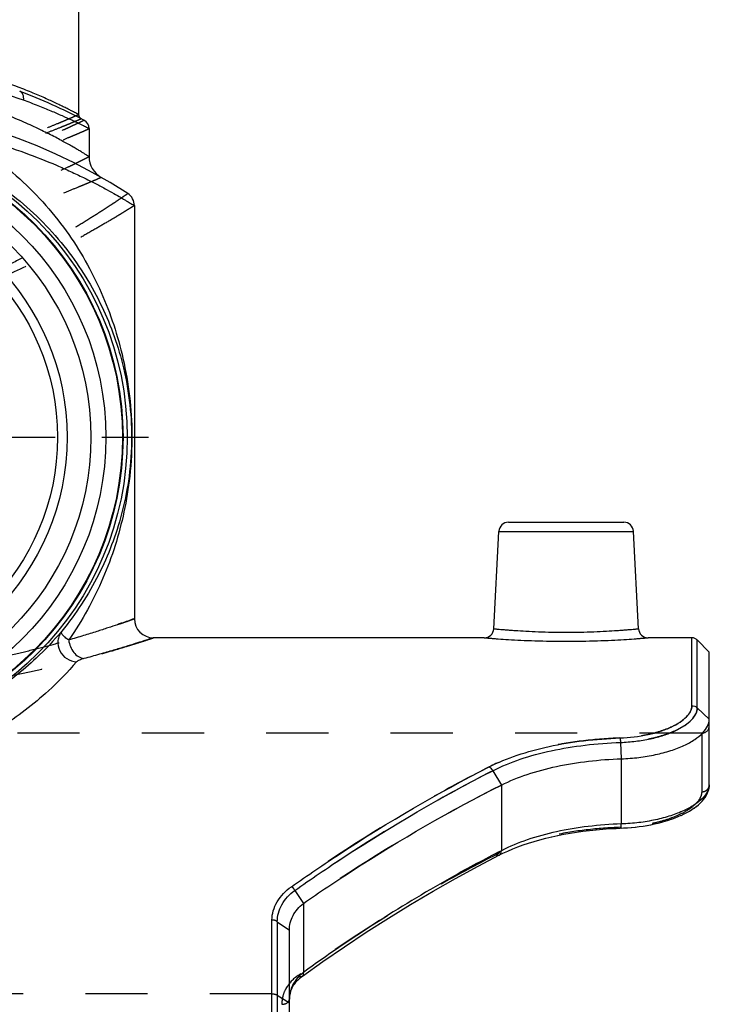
# Model space of a CAD drawing. Header units: millimetres. Extents: x 0 to 1000, y 0 to 1000.
# Tile 4 of 5: x 521 to 593, y 421 to 524. Entities that reach past the tile are written whole.
import ezdxf

# ---------------------------------------------------------------- set-up
doc = ezdxf.new("R2010")
doc.units = ezdxf.units.MM
doc.header["$LTSCALE"] = 65.185185
doc.linetypes.add('CENTER', pattern=[0.6, 0.375, -0.075, 0.075, -0.075])
doc.linetypes.add('HIDDEN', pattern=[0.2, 0.1, -0.1])
for name, color, linetype in [('FASEN', 7, 'CONTINUOUS'), ('FLAECHEN', 7, 'CONTINUOUS'), ('KOERPER', 7, 'CONTINUOUS'), ('KONST.EL_MIT_GEO', 7, 'CONTINUOUS')]:
    doc.layers.add(name, color=color, linetype=linetype)

msp = doc.modelspace()

# ---------------------------------------------------------------- linework, layer by layer
at = {"layer": 'FASEN', "color": 7, "linetype": 'Continuous'}
for p, q in [((593, 457.95), (591.73, 459.22)), ((593, 450.93), (593, 457.95))]:
    msp.add_line(p, q, dxfattribs=at)
for radius in [31.5, 29.77]:
    msp.add_circle((500, 480.45), radius, dxfattribs=at)
for points, knots in [([(583.78, 446.78), (584.4, 446.8), (585.6, 446.89), (587.33, 447.18), (588.91, 447.59), (590.3, 448.12), (591.44, 448.73), (592.29, 449.41), (592.85, 450.14), (593, 450.68), (593, 450.93)], [0, 0, 0, 0, 0.171062, 0.335681, 0.489154, 0.627485, 0.747745, 0.84848, 0.93075, 1, 1, 1, 1]), ([(571.21, 444.02), (572.08, 444.46), (573.98, 445.23), (577.05, 446.04), (580.35, 446.57), (582.63, 446.74), (583.78, 446.78)], [0, 0, 0, 0, 0.225975, 0.471862, 0.732571, 1, 1, 1, 1]), ([(550.46, 431.63), (552.15, 432.8), (558.84, 437.29), (565.84, 441.32), (571.21, 444.02)], [0, 0, 0, 0, 0.254619, 1, 1, 1, 1]), ([(549, 428.81), (549, 429.08), (549.06, 429.61), (549.35, 430.37), (549.82, 431.06), (550.23, 431.45), (550.46, 431.63)], [0, 0, 0, 0, 0.240299, 0.483174, 0.734744, 1, 1, 1, 1])]:
    msp.add_open_spline(points, degree=3, knots=knots, dxfattribs=at)
at = {"layer": 'FASEN', "color": 8, "linetype": 'HIDDEN'}
msp.add_open_spline([(571.21, 444.02), (569.44, 443.13), (562.31, 439.37), (555.45, 435.09), (550.46, 431.63)], degree=3, knots=[0, 0, 0, 0, 0.246263, 1, 1, 1, 1], dxfattribs=at)
at = {"layer": 'FLAECHEN', "color": 7, "linetype": 'Continuous'}
for p, q in [((528, 512.78), (528, 509.85)), ((532.75, 504.72), (532.75, 461.45))]:
    msp.add_line(p, q, dxfattribs=at)
msp.add_circle((500, 480.45), 24.69, dxfattribs=at)
at = {"layer": 'KOERPER', "color": 40, "linetype": 'CENTER'}
msp.add_line((500, 480.45), (536.67, 480.45), dxfattribs=at)
at = {"layer": 'KOERPER', "color": 7, "linetype": 'Continuous'}
for p, q in [((569.42, 459.45), (534.75, 459.45)), ((591.17, 459.45), (586.58, 459.45))]:
    msp.add_line(p, q, dxfattribs=at)
at = {"layer": 'KOERPER', "color": 8, "linetype": 'HIDDEN'}
msp.add_line((592.2, 449.45), (407.8, 449.45), dxfattribs=at)
at = {"layer": 'KOERPER', "color": 7, "linetype": 'Continuous'}
for radius in [32, 31.56]:
    msp.add_circle((500, 480.45), radius, dxfattribs=at)
at = {"layer": 'KONST.EL_MIT_GEO', "color": 7, "linetype": 'Continuous'}
for p, q in [((526.9, 577.45), (526.9, 514.27)), ((571.95, 471.55), (584.05, 471.55)), ((570.42, 460.4), (570.95, 470.6)), ((570.95, 470.6), (585.05, 470.6)), ((585.58, 460.4), (585.05, 470.6)), ((591.17, 452.33), (591.17, 459.45)), ((591.73, 452.11), (591.73, 459.22)), ((591.73, 452.11), (593, 450.93)), ((593, 444.06), (593, 450.93)), ((583.69, 448.49), (583.78, 446.78)), ((583.78, 446.78), (583.78, 439.95)), ((570.32, 445.53), (571.21, 444.02)), ((571.21, 444.02), (571.21, 437.15)), ((592.85, 443.29), (592.92, 443.49)), ((592.24, 442.33), (592.41, 442.53)), ((592.4, 442.52), (592.55, 442.72)), ((592.55, 442.71), (592.67, 442.91)), ((592.67, 442.9), (592.78, 443.11)), ((592.77, 443.1), (592.86, 443.3)), ((590.91, 441.3), (591.18, 441.46)), ((591.17, 441.46), (591.43, 441.63)), ((591.42, 441.62), (591.66, 441.8)), ((591.65, 441.79), (591.87, 441.97)), ((591.86, 441.97), (592.07, 442.15)), ((592.06, 442.15), (592.25, 442.34)), ((588.73, 440.35), (589.09, 440.47)), ((589.08, 440.46), (589.43, 440.59)), ((589.41, 440.59), (589.75, 440.72)), ((589.74, 440.72), (590.06, 440.86)), ((590.05, 440.85), (590.36, 441)), ((590.35, 441), (590.65, 441.15)), ((590.64, 441.14), (590.92, 441.3)), ((583.99, 439.53), (584.42, 439.55)), ((584.4, 439.55), (584.84, 439.58)), ((584.82, 439.58), (585.25, 439.62)), ((585.24, 439.62), (585.66, 439.67)), ((585.65, 439.67), (586.07, 439.73)), ((586.06, 439.73), (586.47, 439.8)), ((586.46, 439.79), (586.87, 439.87)), ((586.86, 439.87), (587.26, 439.95)), ((587.25, 439.95), (587.64, 440.04)), ((587.63, 440.04), (588.02, 440.14)), ((588, 440.13), (588.39, 440.24)), ((588.37, 440.24), (588.74, 440.35)), ((571.21, 437.15), (570.87, 436.97)), ((571.21, 437.15), (570.87, 436.98)), ((571.36, 436.87), (571.37, 436.88)), ((549.56, 432.98), (550.46, 431.63)), ((550.46, 431.63), (550.46, 424.4)), ((547.17, 412.49), (547.17, 429.89)), ((547.73, 429.71), (549, 428.81)), ((547.73, 429.71), (547.73, 412.5)), ((549, 394.4), (549, 428.81))]:
    msp.add_line(p, q, dxfattribs=at)
at = {"layer": 'KONST.EL_MIT_GEO', "color": 8, "linetype": 'HIDDEN'}
for p, q in [((592.2, 449.45), (592.2, 443.31)), ((593, 444.06), (593, 444.06)), ((581.81, 439.4), (581.83, 439.41)), ((582.51, 439.45), (582.53, 439.46)), ((583.22, 439.49), (583.24, 439.49)), ((583.72, 439.6), (583.75, 439.6)), ((583.72, 439.6), (583.75, 439.6)), ((575.84, 438.45), (575.86, 438.46)), ((576.46, 438.6), (576.48, 438.61)), ((577.1, 438.74), (577.12, 438.75)), ((577.75, 438.87), (577.76, 438.87)), ((578.4, 438.99), (578.42, 438.99)), ((579.07, 439.09), (579.09, 439.09)), ((579.74, 439.19), (579.76, 439.19)), ((580.43, 439.27), (580.44, 439.27)), ((581.12, 439.34), (581.13, 439.34)), ((572.39, 437.33), (572.4, 437.34)), ((572.92, 437.55), (572.94, 437.55)), ((573.48, 437.75), (573.49, 437.75)), ((574.05, 437.94), (574.06, 437.95)), ((574.63, 438.12), (574.65, 438.13)), ((575.23, 438.29), (575.24, 438.3)), ((571.37, 436.88), (571.37, 436.88)), ((571.87, 437.11), (571.88, 437.11)), ((568.76, 435.52), (568.77, 435.53)), ((566.39, 434.23), (566.4, 434.24)), ((549.21, 433.37), (549.21, 433.37)), ((564.03, 432.9), (564.05, 432.9)), ((561.69, 431.51), (561.7, 431.52)), ((559.36, 430.08), (559.37, 430.08)), ((557.04, 428.6), (557.05, 428.6)), ((554.75, 427.08), (554.76, 427.09)), ((552.49, 425.52), (552.49, 425.53)), ((549.9, 424.09), (550.18, 424.29)), ((549.9, 424.09), (550.18, 424.28)), ((550.3, 423.97), (550.31, 423.98)), ((549.32, 422.87), (549.33, 422.88)), ((549.43, 423.04), (549.43, 423.05)), ((549.54, 423.21), (549.55, 423.22)), ((549.67, 423.38), (549.68, 423.39)), ((549.81, 423.54), (549.82, 423.55)), ((549.97, 423.69), (549.98, 423.7)), ((550.13, 423.83), (550.14, 423.84)), ((547.17, 422.16), (452.83, 422.16)), ((547.73, 422.01), (549, 421.22)), ((549.02, 421.91), (549.02, 421.92)), ((549.05, 422.11), (549.05, 422.12)), ((549.1, 422.31), (549.1, 422.32))]:
    msp.add_line(p, q, dxfattribs=at)
at = {"layer": 'KONST.EL_MIT_GEO', "color": 7, "linetype": 'Continuous'}
for points in [[(592.92, 443.48), (592.96, 443.66), (592.99, 443.84), (593, 444), (593, 444.06)], [(592.92, 443.49), (592.96, 443.67), (592.99, 443.85), (593, 444.01)], [(571.01, 436.7), (571.37, 436.88), (571.88, 437.11), (572.4, 437.34), (572.94, 437.55), (573.49, 437.75), (574.06, 437.95), (574.65, 438.13), (575.24, 438.3), (575.86, 438.46), (576.48, 438.61), (577.12, 438.75), (577.76, 438.87), (578.42, 438.99), (579.09, 439.09), (579.76, 439.19), (580.44, 439.27), (581.13, 439.34), (581.83, 439.41), (582.53, 439.46), (583.24, 439.49), (584, 439.53)], [(550.37, 424.02), (552.49, 425.53), (554.76, 427.09), (557.05, 428.6), (559.37, 430.08), (561.7, 431.52), (564.05, 432.9), (566.4, 434.24), (568.77, 435.53), (571.01, 436.7)], [(549, 421.61), (549, 421.71), (549.02, 421.92), (549.05, 422.12), (549.1, 422.32), (549.16, 422.51), (549.24, 422.69), (549.33, 422.88), (549.43, 423.05), (549.55, 423.22), (549.68, 423.39), (549.82, 423.55), (549.98, 423.7), (550.14, 423.84), (550.31, 423.98), (550.37, 424.02)]]:
    msp.add_lwpolyline(points, dxfattribs=at)
at = {"layer": 'KONST.EL_MIT_GEO', "color": 8, "linetype": 'HIDDEN'}
for points in [[(549.16, 422.5), (549.23, 422.68), (549.24, 422.69)], [(549, 421.61), (549, 421.7), (549, 421.71)]]:
    msp.add_lwpolyline(points, dxfattribs=at)
at = {"layer": 'KONST.EL_MIT_GEO', "color": 7, "linetype": 'Continuous'}
for radius in [28.2, 25.7]:
    msp.add_circle((500, 480.45), radius, dxfattribs=at)
for centre, radius, start, end in [((500, 461.45), 59, 62.2563, 69.4288), ((500, 456.45), 59, 57.0793, 122.9207), ((527.4, 514.27), 0.5, 180.0003, 242.5808), ((527, 512.78), 1, 359.9998, 62.2559), ((530.5, 509.85), 2.5, 180, 240.2686), ((531.25, 504.72), 1.5, 0, 57.0792), ((571.95, 470.55), 1, 90, 177), ((584.05, 470.55), 1, 3, 90), ((534.75, 461.45), 2, 180, 270), ((569.42, 460.45), 1, 269.9993, 357.0001), ((586.58, 460.45), 1, 182.9999, 270.0007), ((591.17, 458.65), 0.8, 45, 90), ((553.09, 420.97), 4.32, 127.3589, 132.147)]:
    msp.add_arc(centre, radius, start, end, dxfattribs=at)
at = {"layer": 'KONST.EL_MIT_GEO', "color": 8, "linetype": 'HIDDEN'}
for centre, radius, start, end in [((592.2, 450.25), 0.8, 270, 360), ((578.9, 420.42), 18.27, 115.8649, 116.8538), ((552.33, 421.61), 3.33, 177.9669, 180.0003)]:
    msp.add_arc(centre, radius, start, end, dxfattribs=at)
at = {"layer": 'KONST.EL_MIT_GEO', "color": 7, "linetype": 'Continuous'}
for points, knots in [([(526.9, 514.27), (526.9, 514.27), (526.88, 514.27), (526.86, 514.29), (526.82, 514.31), (526.76, 514.34), (526.69, 514.38), (526.55, 514.45), (526.35, 514.55), (526.05, 514.7), (525.7, 514.89), (525.28, 515.09), (524.6, 515.42), (523.62, 515.88), (522.27, 516.46), (520.72, 517.09), (518.98, 517.73), (517.06, 518.37), (514.2, 519.2), (510.28, 520.09), (505.26, 520.79), (500, 521.03), (494.74, 520.79), (489.72, 520.09), (485.8, 519.2), (482.94, 518.37), (481.02, 517.73), (479.28, 517.09), (477.73, 516.46), (476.38, 515.88), (475.4, 515.42), (474.72, 515.09), (474.3, 514.89), (473.95, 514.7), (473.65, 514.55), (473.45, 514.45), (473.31, 514.38), (473.24, 514.34), (473.18, 514.31), (473.14, 514.29), (473.12, 514.27), (473.1, 514.27), (473.1, 514.27)], [0, 0, 0, 0, 0.000169, 0.000675, 0.001518, 0.002694, 0.004204, 0.006045, 0.010701, 0.016634, 0.023805, 0.032172, 0.04169, 0.063986, 0.090309, 0.120285, 0.153566, 0.189828, 0.228763, 0.313411, 0.40488, 0.5, 0.59512, 0.68659, 0.771237, 0.810172, 0.846434, 0.879715, 0.909691, 0.936014, 0.95831, 0.967828, 0.976195, 0.983366, 0.989299, 0.993955, 0.995796, 0.997306, 0.998482, 0.999325, 0.999831, 1, 1, 1, 1]), ([(521.13, 515.75), (518.07, 516.86), (511.12, 518.8), (503.92, 519.5), (500, 519.5)], [0, 0, 0, 0, 0.453855, 1, 1, 1, 1]), ([(528, 509.85), (528, 509.86), (527.98, 509.86), (527.96, 509.88), (527.91, 509.91), (527.85, 509.94), (527.78, 509.99), (527.64, 510.08), (527.42, 510.21), (527.11, 510.4), (526.74, 510.62), (526.3, 510.87), (525.8, 511.15), (525.24, 511.46), (524.39, 511.92), (523.18, 512.54), (521.58, 513.29), (519.77, 514.07), (517.78, 514.84), (514.82, 515.84), (510.74, 516.91), (505.5, 517.75), (501.86, 517.95), (500, 517.95)], [0, 0, 0, 0, 0.00035, 0.0014, 0.003148, 0.005588, 0.008717, 0.012527, 0.022156, 0.034396, 0.049155, 0.066327, 0.085804, 0.107472, 0.131219, 0.18452, 0.244892, 0.311612, 0.384037, 0.461586, 0.629755, 0.811256, 1, 1, 1, 1]), ([(521.13, 515.75), (521.15, 515.85), (521.16, 516.06), (521.09, 516.34), (520.95, 516.56), (520.81, 516.66), (520.73, 516.69)], [0, 0, 0, 0, 0.283377, 0.544674, 0.780928, 1, 1, 1, 1]), ([(528, 512.78), (528, 512.78), (527.99, 512.79), (527.97, 512.8), (527.93, 512.82), (527.88, 512.84), (527.82, 512.88), (527.7, 512.93), (527.52, 513.02), (527.27, 513.15), (526.96, 513.3), (526.6, 513.47), (526.01, 513.75), (525.15, 514.14), (523.98, 514.65), (522.62, 515.2), (521.65, 515.57), (521.13, 515.75)], [0, 0, 0, 0, 0.001079, 0.004309, 0.009684, 0.017196, 0.026841, 0.038601, 0.068398, 0.10643, 0.152502, 0.206389, 0.267848, 0.412429, 0.584072, 0.780636, 1, 1, 1, 1]), ([(513.43, 512.5), (515.93, 511.27), (520.45, 508.21), (525.75, 502.33), (529.48, 495.76), (531.86, 488.53), (532.64, 481.96), (532.36, 476.56), (531.53, 471.47), (529.67, 465.56), (527.28, 461.25), (525.87, 459.22)], [0, 0, 0, 0, 0.135446, 0.261722, 0.381901, 0.499811, 0.62984, 0.700647, 0.762119, 0.880089, 1, 1, 1, 1]), ([(513.43, 512.5), (514.82, 512.2), (517.47, 511.53), (521.19, 510.32), (524.01, 509.21), (526.03, 508.31), (527.37, 507.68), (528.57, 507.08), (529.63, 506.52), (530.55, 506.02), (531.21, 505.64), (531.67, 505.37), (531.95, 505.2), (532.19, 505.06), (532.38, 504.94), (532.52, 504.86), (532.61, 504.8), (532.66, 504.77), (532.7, 504.75), (532.73, 504.73), (532.74, 504.72), (532.75, 504.72), (532.75, 504.72)], [0, 0, 0, 0, 0.203752, 0.391741, 0.56102, 0.637687, 0.708462, 0.772868, 0.830384, 0.880451, 0.922492, 0.940323, 0.955935, 0.969267, 0.980259, 0.988864, 0.992258, 0.995041, 0.997208, 0.998758, 0.999689, 1, 1, 1, 1]), ([(513.41, 509.78), (515.91, 508.65), (520.42, 505.87), (525.77, 500.42), (529.53, 494.32), (531.95, 487.46), (532.66, 481.17), (532.22, 476.03), (531.25, 471.32), (529.18, 465.87), (526.63, 461.96), (525.14, 460.14)], [0, 0, 0, 0, 0.139508, 0.266873, 0.385996, 0.501852, 0.635397, 0.704693, 0.764302, 0.880157, 1, 1, 1, 1]), ([(532.75, 461.45), (532.75, 461.45), (532.73, 461.44), (532.72, 461.44), (532.68, 461.42), (532.61, 461.4), (532.48, 461.35), (532.28, 461.28), (532.03, 461.19), (531.72, 461.09), (531.36, 460.96), (530.78, 460.76), (529.92, 460.47), (528.74, 460.09), (527.37, 459.66), (526.39, 459.37), (525.87, 459.22)], [0, 0, 0, 0, 0.001036, 0.004145, 0.009326, 0.016574, 0.037243, 0.066091, 0.103031, 0.14795, 0.200723, 0.261196, 0.404578, 0.576604, 0.775673, 1, 1, 1, 1]), ([(525.14, 460.14), (524.3, 459.15), (522.07, 456.8), (518.51, 453.99), (514.43, 451.64), (510.3, 449.92), (505.4, 448.67), (501.85, 448.37), (500, 448.37)], [0, 0, 0, 0, 0.135922, 0.339435, 0.472117, 0.628108, 0.806577, 1, 1, 1, 1]), ([(525.14, 460.14), (525.03, 460), (524.85, 459.69), (524.67, 458.98), (524.85, 458.04), (525.6, 457.19), (526.33, 456.95), (526.7, 456.93)], [0, 0, 0, 0, 0.122708, 0.246258, 0.495169, 0.748281, 1, 1, 1, 1]), ([(525.87, 459.22), (525.74, 459.31), (525.51, 459.47), (525.27, 459.69), (525.16, 459.85), (525.11, 459.96), (525.1, 460.06), (525.13, 460.11), (525.14, 460.14)], [0, 0, 0, 0, 0.37347, 0.659372, 0.769148, 0.858372, 0.931629, 1, 1, 1, 1]), ([(570.42, 460.4), (570.42, 460.4), (570.43, 460.4), (570.46, 460.39), (570.5, 460.39), (570.6, 460.38), (570.76, 460.37), (571.01, 460.34), (571.33, 460.32), (571.71, 460.28), (572.15, 460.25), (572.85, 460.2), (573.84, 460.14), (575.13, 460.08), (576.54, 460.04), (578, 460.03), (579.46, 460.04), (580.87, 460.08), (582.16, 460.14), (583.15, 460.2), (583.85, 460.25), (584.29, 460.28), (584.67, 460.32), (584.99, 460.34), (585.24, 460.37), (585.4, 460.38), (585.5, 460.39), (585.54, 460.39), (585.57, 460.4), (585.58, 460.4), (585.58, 460.4)], [0, 0, 0, 0, 0.000604, 0.002412, 0.00542, 0.009622, 0.021559, 0.038105, 0.059096, 0.084327, 0.113553, 0.146494, 0.222223, 0.308635, 0.40243, 0.5, 0.597571, 0.691365, 0.777777, 0.853507, 0.886447, 0.915673, 0.940904, 0.961895, 0.978441, 0.990378, 0.99458, 0.997588, 0.999396, 1, 1, 1, 1]), ([(525.87, 459.22), (525.9, 458.98), (526.01, 458.52), (526.36, 457.91), (526.85, 457.46), (527.25, 457.3), (527.45, 457.27)], [0, 0, 0, 0, 0.267807, 0.52999, 0.775413, 1, 1, 1, 1]), ([(534.75, 459.45), (534.75, 459.45), (534.73, 459.44), (534.72, 459.44), (534.68, 459.42), (534.6, 459.4), (534.46, 459.35), (534.25, 459.29), (533.98, 459.2), (533.66, 459.09), (533.27, 458.97), (532.65, 458.77), (531.74, 458.49), (530.49, 458.12), (529.04, 457.7), (528, 457.41), (527.45, 457.27)], [0, 0, 0, 0, 0.001038, 0.004154, 0.009348, 0.016613, 0.037328, 0.066238, 0.103251, 0.14825, 0.201104, 0.261654, 0.405148, 0.577181, 0.776083, 1, 1, 1, 1]), ([(569.42, 459.45), (569.43, 459.45), (569.49, 459.44), (569.61, 459.44), (569.82, 459.42), (570.1, 459.4), (570.46, 459.37), (571.08, 459.32), (572.02, 459.26), (573.3, 459.19), (575.32, 459.12), (578, 459.07), (580.68, 459.12), (582.7, 459.19), (583.98, 459.26), (584.92, 459.32), (585.54, 459.37), (585.9, 459.4), (586.18, 459.42), (586.39, 459.44), (586.51, 459.44), (586.57, 459.45), (586.58, 459.45)], [0, 0, 0, 0, 0.002434, 0.009709, 0.021747, 0.038421, 0.059556, 0.084931, 0.147332, 0.223142, 0.309424, 0.5, 0.690577, 0.776858, 0.852669, 0.91507, 0.940445, 0.961579, 0.978253, 0.990291, 0.997566, 1, 1, 1, 1]), ([(526.7, 456.93), (525.77, 455.87), (523.32, 453.33), (519.42, 450.36), (515.01, 447.92), (510.63, 446.18), (505.54, 444.95), (501.88, 444.66), (500, 444.66)], [0, 0, 0, 0, 0.139713, 0.348401, 0.482909, 0.638658, 0.813433, 1, 1, 1, 1]), ([(527.45, 457.27), (527.29, 457.22), (527.08, 457.16), (526.83, 457.03), (526.73, 456.97), (526.7, 456.93)], [0, 0, 0, 0, 0.588316, 0.819939, 1, 1, 1, 1]), ([(583.64, 448.96), (584.63, 448.99), (586.07, 449.16), (587.85, 449.63), (588.98, 450.06), (589.9, 450.56), (590.59, 451.11), (591.05, 451.69), (591.17, 452.13), (591.17, 452.33)], [0, 0, 0, 0, 0.338744, 0.492954, 0.631462, 0.751364, 0.851294, 0.932378, 1, 1, 1, 1]), ([(583.69, 448.49), (584.22, 448.51), (585.28, 448.59), (586.8, 448.84), (588.19, 449.21), (589.39, 449.67), (590.38, 450.21), (591.13, 450.8), (591.61, 451.43), (591.73, 451.9), (591.73, 452.11)], [0, 0, 0, 0, 0.172644, 0.338282, 0.492324, 0.630825, 0.750829, 0.850905, 0.932143, 1, 1, 1, 1]), ([(591.17, 452.33), (591.27, 452.33), (591.48, 452.29), (591.66, 452.18), (591.73, 452.11)], [0, 0, 0, 0, 0.504716, 1, 1, 1, 1]), ([(569.92, 445.92), (570.87, 446.4), (572.93, 447.24), (576.26, 448.14), (579.87, 448.72), (582.37, 448.91), (583.64, 448.96)], [0, 0, 0, 0, 0.225256, 0.469867, 0.73, 1, 1, 1, 1]), ([(583.64, 448.96), (583.65, 448.93), (583.67, 448.77), (583.68, 448.62), (583.69, 448.49)], [0, 0, 0, 0, 0.18066, 1, 1, 1, 1]), ([(570.32, 445.53), (571.24, 446), (573.25, 446.82), (576.5, 447.69), (580.01, 448.26), (582.45, 448.45), (583.69, 448.49)], [0, 0, 0, 0, 0.225475, 0.470162, 0.73021, 1, 1, 1, 1]), ([(549.21, 433.37), (550.9, 434.57), (557.58, 439.11), (564.57, 443.2), (569.92, 445.92)], [0, 0, 0, 0, 0.256636, 1, 1, 1, 1]), ([(569.92, 445.92), (569.96, 445.9), (570.12, 445.8), (570.24, 445.65), (570.32, 445.53)], [0, 0, 0, 0, 0.227374, 1, 1, 1, 1]), ([(549.56, 432.98), (551.26, 434.18), (557.95, 438.72), (564.96, 442.8), (570.32, 445.53)], [0, 0, 0, 0, 0.256579, 1, 1, 1, 1]), ([(593, 444.06), (593, 443.82), (592.85, 443.28), (592.29, 442.58), (591.44, 441.91), (590.3, 441.3), (588.92, 440.77), (587.33, 440.35), (585.6, 440.06), (584.4, 439.97), (583.78, 439.95)], [0, 0, 0, 0, 0.06732, 0.148608, 0.249138, 0.369697, 0.508573, 0.662645, 0.827939, 1, 1, 1, 1]), ([(583.78, 439.95), (582.62, 439.91), (580.34, 439.74), (577.03, 439.2), (573.97, 438.37), (572.08, 437.6), (571.21, 437.15)], [0, 0, 0, 0, 0.26917, 0.52893, 0.773813, 1, 1, 1, 1]), ([(583.75, 439.52), (583.75, 439.52), (583.76, 439.53), (583.77, 439.55), (583.77, 439.59), (583.78, 439.66), (583.78, 439.78), (583.78, 439.89), (583.78, 439.95)], [0, 0, 0, 0, 0.02434, 0.077799, 0.162835, 0.278458, 0.593301, 1, 1, 1, 1]), ([(570.87, 436.98), (569.14, 436.09), (562.1, 432.29), (555.37, 427.95), (550.46, 424.4)], [0, 0, 0, 0, 0.24332, 1, 1, 1, 1]), ([(571.01, 436.7), (571.08, 436.73), (571.2, 436.88), (571.21, 437.06), (571.21, 437.15)], [0, 0, 0, 0, 0.445809, 1, 1, 1, 1]), ([(547.17, 429.89), (547.17, 430.22), (547.27, 430.88), (547.83, 432.17), (548.61, 432.96), (549.21, 433.37)], [0, 0, 0, 0, 0.235743, 0.476829, 1, 1, 1, 1]), ([(549.56, 432.98), (549.54, 433.03), (549.49, 433.13), (549.37, 433.26), (549.26, 433.34), (549.21, 433.37)], [0, 0, 0, 0, 0.261035, 0.643655, 1, 1, 1, 1]), ([(547.73, 429.71), (547.73, 430.01), (547.81, 430.64), (548.3, 431.85), (549.01, 432.59), (549.56, 432.98)], [0, 0, 0, 0, 0.237019, 0.478528, 1, 1, 1, 1]), ([(547.73, 429.71), (547.7, 429.74), (547.53, 429.85), (547.32, 429.89), (547.17, 429.89)], [0, 0, 0, 0, 0.242136, 1, 1, 1, 1]), ([(550.19, 424.17), (549.83, 423.85), (549.25, 423.1), (549.02, 422.18), (549, 421.73)], [0, 0, 0, 0, 0.514499, 1, 1, 1, 1]), ([(550.37, 424.02), (550.42, 424.05), (550.49, 424.19), (550.48, 424.33), (550.46, 424.4)], [0, 0, 0, 0, 0.433048, 1, 1, 1, 1])]:
    msp.add_open_spline(points, degree=3, knots=knots, dxfattribs=at)
at = {"layer": 'KONST.EL_MIT_GEO', "color": 8, "linetype": 'HIDDEN'}
for points, knots in [([(472.83, 513.82), (472.83, 513.82), (472.84, 513.81), (472.87, 513.81), (472.91, 513.79), (473, 513.75), (473.16, 513.68), (473.39, 513.58), (473.69, 513.46), (474.05, 513.3), (474.48, 513.13), (475.17, 512.85), (476.17, 512.45), (477.54, 511.93), (479.11, 511.37), (480.88, 510.78), (482.83, 510.18), (485.72, 509.38), (489.67, 508.49), (494.71, 507.77), (500, 507.51), (505.29, 507.77), (510.33, 508.49), (514.28, 509.38), (517.17, 510.18), (519.12, 510.78), (520.89, 511.37), (522.46, 511.93), (523.83, 512.45), (524.83, 512.85), (525.52, 513.13), (525.95, 513.3), (526.31, 513.46), (526.61, 513.58), (526.84, 513.68), (527, 513.75), (527.09, 513.79), (527.13, 513.81), (527.16, 513.81), (527.17, 513.82), (527.17, 513.82)], [0, 0, 0, 0, 0.000165, 0.000657, 0.001477, 0.002624, 0.005891, 0.010438, 0.016244, 0.023278, 0.031506, 0.04089, 0.062961, 0.089144, 0.119081, 0.152416, 0.188802, 0.227904, 0.312907, 0.40466, 0.5, 0.595341, 0.687094, 0.772097, 0.811198, 0.847584, 0.880919, 0.910856, 0.937039, 0.95911, 0.968494, 0.976722, 0.983756, 0.989562, 0.99411, 0.997376, 0.998523, 0.999343, 0.999835, 1, 1, 1, 1]), ([(473.1, 514.27), (473.1, 514.26), (473.12, 514.26), (473.14, 514.25), (473.18, 514.23), (473.24, 514.2), (473.31, 514.17), (473.45, 514.11), (473.65, 514.02), (473.95, 513.89), (474.3, 513.74), (474.72, 513.56), (475.4, 513.27), (476.39, 512.87), (477.74, 512.34), (479.29, 511.77), (481.04, 511.16), (482.97, 510.55), (485.83, 509.74), (489.74, 508.83), (494.75, 508.09), (500, 507.83), (505.25, 508.09), (510.26, 508.83), (514.17, 509.74), (517.03, 510.55), (518.96, 511.16), (520.71, 511.77), (522.26, 512.34), (523.61, 512.87), (524.6, 513.27), (525.28, 513.56), (525.7, 513.74), (526.05, 513.89), (526.35, 514.02), (526.55, 514.11), (526.69, 514.17), (526.76, 514.2), (526.82, 514.23), (526.86, 514.25), (526.88, 514.26), (526.9, 514.26), (526.9, 514.27)], [0, 0, 0, 0, 0.000164, 0.000655, 0.001473, 0.002616, 0.004083, 0.005872, 0.010406, 0.016194, 0.023208, 0.031415, 0.040775, 0.062799, 0.088936, 0.118832, 0.152135, 0.188501, 0.227597, 0.312637, 0.404499, 0.5, 0.595501, 0.687363, 0.772403, 0.811499, 0.847865, 0.881168, 0.911064, 0.937201, 0.959225, 0.968585, 0.976792, 0.983806, 0.989594, 0.994128, 0.995917, 0.997384, 0.998527, 0.999345, 0.999836, 1, 1, 1, 1]), ([(500, 506.6), (501.83, 506.6), (505.41, 506.8), (510.55, 507.64), (514.54, 508.66), (517.46, 509.58), (519.42, 510.26), (521.2, 510.92), (522.77, 511.56), (524.14, 512.14), (525.14, 512.58), (525.83, 512.89), (526.25, 513.09), (526.61, 513.26), (526.91, 513.4), (527.14, 513.51), (527.3, 513.58), (527.38, 513.63), (527.43, 513.65), (527.45, 513.66), (527.47, 513.67)], [0, 0, 0, 0, 0.191458, 0.37545, 0.545588, 0.62375, 0.696426, 0.762953, 0.822649, 0.874813, 0.918742, 0.937407, 0.953765, 0.967742, 0.979275, 0.988306, 0.994792, 0.997068, 0.998695, 1, 1, 1, 1]), ([(500, 505.99), (501.85, 505.99), (505.47, 506.19), (510.68, 506.99), (514.75, 507.97), (517.73, 508.84), (519.73, 509.49), (521.55, 510.14), (523.17, 510.75), (524.57, 511.31), (525.6, 511.74), (526.31, 512.04), (526.75, 512.23), (527.12, 512.39), (527.43, 512.52), (527.64, 512.62), (527.78, 512.68), (527.86, 512.72), (527.92, 512.74), (527.96, 512.76), (527.98, 512.78), (528, 512.78), (528, 512.78)], [0, 0, 0, 0, 0.190828, 0.3744, 0.544401, 0.62259, 0.695346, 0.761997, 0.82185, 0.874191, 0.918304, 0.937056, 0.953497, 0.96755, 0.979149, 0.988234, 0.991819, 0.994759, 0.997049, 0.998687, 0.999671, 1, 1, 1, 1]), ([(500, 502.13), (501.85, 502.13), (505.49, 502.36), (510.71, 503.27), (514.77, 504.38), (517.73, 505.38), (519.73, 506.11), (521.54, 506.84), (523.16, 507.53), (524.56, 508.17), (525.59, 508.66), (526.3, 509), (526.74, 509.22), (527.11, 509.4), (527.42, 509.56), (527.64, 509.67), (527.78, 509.74), (527.85, 509.78), (527.92, 509.81), (527.96, 509.83), (527.98, 509.85), (528, 509.85), (528, 509.85)], [0, 0, 0, 0, 0.189694, 0.372202, 0.541446, 0.619464, 0.692221, 0.759054, 0.819258, 0.872087, 0.91677, 0.935815, 0.95254, 0.966858, 0.97869, 0.987969, 0.991633, 0.994639, 0.996981, 0.998657, 0.999664, 1, 1, 1, 1]), ([(500, 500.69), (501.9, 500.69), (505.64, 500.89), (511.03, 501.71), (515.24, 502.71), (518.35, 503.6), (520.45, 504.27), (522.36, 504.93), (524.07, 505.56), (525.57, 506.14), (526.67, 506.59), (527.43, 506.9), (527.9, 507.1), (528.3, 507.27), (528.64, 507.41), (528.87, 507.51), (529.02, 507.58), (529.1, 507.62), (529.17, 507.64), (529.22, 507.67), (529.24, 507.67), (529.26, 507.68), (529.26, 507.68)], [0, 0, 0, 0, 0.188358, 0.369973, 0.538908, 0.616967, 0.689875, 0.756954, 0.817479, 0.870683, 0.915765, 0.935007, 0.95192, 0.96641, 0.978395, 0.987798, 0.991513, 0.994562, 0.996938, 0.998637, 0.999659, 1, 1, 1, 1]), ([(532.07, 505.98), (532.06, 505.98), (532.05, 505.96), (532.02, 505.94), (531.97, 505.91), (531.9, 505.86), (531.81, 505.8), (531.65, 505.69), (531.4, 505.52), (531.04, 505.28), (530.61, 504.99), (530.1, 504.66), (529.29, 504.13), (528.11, 503.37), (526.5, 502.38), (524.66, 501.28), (522.61, 500.11), (520.36, 498.89), (517.02, 497.19), (512.47, 495.16), (507.53, 493.58), (503.29, 492.84), (501.1, 492.7), (500, 492.7)], [0, 0, 0, 0, 0.00035, 0.001397, 0.003139, 0.005574, 0.008698, 0.012504, 0.022134, 0.034399, 0.049215, 0.066491, 0.086122, 0.132018, 0.186004, 0.247188, 0.314719, 0.38781, 0.46574, 0.633512, 0.813234, 0.906137, 1, 1, 1, 1]), ([(532.75, 504.72), (532.75, 504.71), (532.73, 504.71), (532.7, 504.69), (532.65, 504.65), (532.57, 504.61), (532.48, 504.55), (532.31, 504.45), (532.05, 504.29), (531.68, 504.06), (531.23, 503.79), (530.71, 503.47), (529.86, 502.97), (528.64, 502.25), (526.98, 501.31), (525.09, 500.27), (522.97, 499.16), (520.66, 498), (517.25, 496.4), (513.59, 494.89), (509.68, 493.62), (506.56, 492.83), (503.31, 492.31), (501.11, 492.18), (500, 492.18)], [0, 0, 0, 0, 0.000351, 0.001403, 0.003153, 0.005599, 0.008736, 0.012557, 0.022225, 0.034533, 0.049398, 0.066723, 0.086403, 0.132389, 0.186448, 0.247685, 0.315251, 0.388359, 0.466291, 0.634004, 0.722629, 0.813637, 0.906358, 1, 1, 1, 1]), ([(467.25, 461.45), (467.25, 461.45), (467.27, 461.45), (467.3, 461.43), (467.35, 461.42), (467.42, 461.39), (467.51, 461.36), (467.67, 461.3), (467.91, 461.21), (468.27, 461.09), (468.7, 460.94), (469.21, 460.77), (470.03, 460.49), (471.24, 460.1), (472.88, 459.59), (474.78, 459.03), (476.91, 458.45), (479.27, 457.86), (482.78, 457.09), (487.55, 456.24), (493.64, 455.57), (500, 455.33), (506.36, 455.57), (512.45, 456.24), (517.22, 457.09), (520.73, 457.86), (523.09, 458.45), (525.22, 459.03), (527.12, 459.59), (528.76, 460.1), (529.97, 460.49), (530.79, 460.77), (531.3, 460.94), (531.73, 461.09), (532.09, 461.21), (532.33, 461.3), (532.49, 461.36), (532.58, 461.39), (532.65, 461.42), (532.7, 461.43), (532.73, 461.45), (532.75, 461.45), (532.75, 461.45)], [0, 0, 0, 0, 0.000159, 0.000636, 0.001431, 0.002543, 0.003971, 0.005712, 0.010129, 0.015775, 0.022627, 0.030657, 0.039836, 0.061498, 0.087318, 0.116977, 0.150149, 0.186499, 0.225692, 0.311212, 0.403763, 0.5, 0.596237, 0.688788, 0.774307, 0.813501, 0.849851, 0.883023, 0.912682, 0.938502, 0.960164, 0.969343, 0.977373, 0.984225, 0.989871, 0.994288, 0.996029, 0.997457, 0.998569, 0.999364, 0.999841, 1, 1, 1, 1]), ([(465.25, 459.45), (465.25, 459.45), (465.27, 459.45), (465.3, 459.43), (465.35, 459.42), (465.43, 459.39), (465.53, 459.36), (465.7, 459.3), (465.97, 459.21), (466.35, 459.09), (466.82, 458.94), (467.37, 458.77), (468.25, 458.49), (469.54, 458.1), (471.31, 457.6), (473.34, 457.05), (475.62, 456.48), (478.13, 455.91), (481.85, 455.15), (486.9, 454.33), (493.32, 453.68), (500, 453.45), (506.68, 453.68), (513.1, 454.33), (518.15, 455.15), (521.87, 455.91), (524.38, 456.48), (526.66, 457.05), (528.69, 457.6), (530.46, 458.1), (531.75, 458.49), (532.63, 458.77), (533.18, 458.94), (533.65, 459.09), (534.03, 459.21), (534.3, 459.3), (534.47, 459.36), (534.57, 459.39), (534.65, 459.42), (534.7, 459.43), (534.73, 459.45), (534.75, 459.45), (534.75, 459.45)], [0, 0, 0, 0, 0.000161, 0.000644, 0.001449, 0.002575, 0.004019, 0.005782, 0.010251, 0.015963, 0.022892, 0.031009, 0.040282, 0.062147, 0.088173, 0.118025, 0.151354, 0.187811, 0.227044, 0.312403, 0.404467, 0.5, 0.595533, 0.687596, 0.772955, 0.812189, 0.848645, 0.881975, 0.911826, 0.937853, 0.959718, 0.968991, 0.977108, 0.984037, 0.989749, 0.994218, 0.995981, 0.997425, 0.998551, 0.999356, 0.999839, 1, 1, 1, 1]), ([(591.17, 452.33), (591.17, 452.13), (591.05, 451.69), (590.59, 451.11), (589.9, 450.56), (588.98, 450.06), (587.85, 449.63), (586.07, 449.16), (584.63, 448.99), (583.64, 448.96)], [0, 0, 0, 0, 0.067621, 0.148703, 0.248632, 0.368531, 0.507036, 0.661245, 1, 1, 1, 1]), ([(591.73, 452.11), (591.73, 451.9), (591.61, 451.43), (591.13, 450.8), (590.38, 450.21), (589.39, 449.67), (588.19, 449.21), (586.8, 448.84), (585.28, 448.59), (584.22, 448.51), (583.69, 448.49)], [0, 0, 0, 0, 0.067856, 0.149093, 0.249166, 0.369168, 0.507666, 0.661708, 0.827349, 1, 1, 1, 1]), ([(583.64, 448.96), (582.37, 448.91), (579.87, 448.72), (576.26, 448.14), (572.93, 447.24), (570.87, 446.4), (569.92, 445.92)], [0, 0, 0, 0, 0.270012, 0.530151, 0.774763, 1, 1, 1, 1]), ([(583.64, 448.96), (583.65, 448.93), (583.67, 448.77), (583.68, 448.62), (583.69, 448.49)], [0, 0, 0, 0, 0.180686, 1, 1, 1, 1]), ([(569.92, 445.92), (568.17, 445.03), (561.04, 441.23), (554.2, 436.9), (549.21, 433.37)], [0, 0, 0, 0, 0.243525, 1, 1, 1, 1]), ([(570.32, 445.53), (568.56, 444.64), (561.42, 440.83), (554.57, 436.5), (549.56, 432.98)], [0, 0, 0, 0, 0.243579, 1, 1, 1, 1]), ([(592.2, 443.31), (592.3, 443.31), (592.51, 443.35), (592.78, 443.51), (592.96, 443.76), (593, 443.96), (593, 444.06)], [0, 0, 0, 0, 0.258013, 0.511385, 0.758092, 1, 1, 1, 1]), ([(592.2, 443.31), (592.2, 443.09), (592.06, 442.61), (591.54, 441.98), (590.75, 441.37), (589.7, 440.82), (588.43, 440.34), (586.98, 439.97), (585.39, 439.71), (584.28, 439.62), (583.72, 439.6)], [0, 0, 0, 0, 0.066147, 0.146931, 0.247542, 0.368505, 0.507864, 0.662324, 0.827845, 1, 1, 1, 1]), ([(583.72, 439.6), (582.51, 439.56), (580.14, 439.38), (576.71, 438.83), (573.52, 437.98), (571.55, 437.18), (570.65, 436.72)], [0, 0, 0, 0, 0.268932, 0.528623, 0.773622, 1, 1, 1, 1]), ([(583.72, 439.6), (583.73, 439.58), (583.73, 439.56), (583.74, 439.52), (583.75, 439.52)], [0, 0, 0, 0, 0.72051, 1, 1, 1, 1]), ([(583.72, 439.6), (583.73, 439.58), (583.73, 439.56), (583.74, 439.52), (583.75, 439.52)], [0, 0, 0, 0, 0.720516, 1, 1, 1, 1]), ([(570.65, 436.72), (568.89, 435.83), (561.73, 432.03), (554.88, 427.66), (549.9, 424.09)], [0, 0, 0, 0, 0.243298, 1, 1, 1, 1]), ([(570.65, 436.72), (570.71, 436.69), (570.83, 436.65), (570.96, 436.67), (571.01, 436.7)], [0, 0, 0, 0, 0.537991, 1, 1, 1, 1]), ([(549.56, 432.98), (549.55, 433.03), (549.49, 433.13), (549.37, 433.26), (549.27, 433.34), (549.21, 433.37)], [0, 0, 0, 0, 0.260743, 0.643328, 1, 1, 1, 1]), ([(547.73, 429.71), (547.7, 429.74), (547.53, 429.85), (547.32, 429.89), (547.17, 429.89)], [0, 0, 0, 0, 0.242189, 1, 1, 1, 1]), ([(549.9, 424.09), (549.39, 423.73), (548.73, 423.04), (548.27, 421.92), (548.2, 421.34), (548.2, 421.06)], [0, 0, 0, 0, 0.521054, 0.762863, 1, 1, 1, 1]), ([(549.9, 424.09), (549.98, 424.04), (550.13, 423.96), (550.31, 423.98), (550.37, 424.02)], [0, 0, 0, 0, 0.577404, 1, 1, 1, 1]), ([(547.17, 422.16), (547.22, 422.16), (547.42, 422.15), (547.61, 422.09), (547.73, 422.01)], [0, 0, 0, 0, 0.265574, 1, 1, 1, 1]), ([(548.2, 421.06), (548.3, 421.06), (548.5, 421.09), (548.76, 421.2), (548.95, 421.38), (549, 421.54), (549, 421.61)], [0, 0, 0, 0, 0.290733, 0.559473, 0.793677, 1, 1, 1, 1])]:
    msp.add_open_spline(points, degree=3, knots=knots, dxfattribs=at)
for points in [[(570.87, 436.98), (570.98, 437.03), (571.1, 437.09), (571.21, 437.15)], [(550.19, 424.17), (550.28, 424.25), (550.37, 424.33), (550.46, 424.4)], [(549, 421.61), (549, 421.65), (549, 421.69), (549, 421.73)]]:
    msp.add_open_spline(points, degree=3, dxfattribs=at)

doc.saveas('drawing.dxf')
